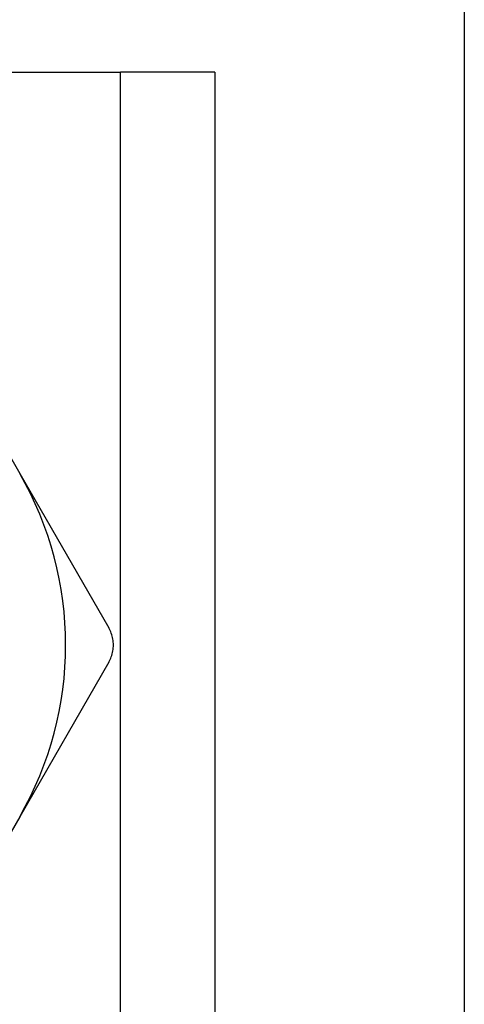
# Model space of a CAD drawing. Header units: inches. Extents: x 2.8 to 80.3, y 4.6 to 43.1.
# Tile 63 of 83: x 17.404 to 17.658, y 31.03 to 31.591. Entities that reach past the tile are written whole.
import ezdxf

# ---------------------------------------------------------------- set-up
doc = ezdxf.new("R2010")
doc.units = ezdxf.units.IN
doc.header["$MEASUREMENT"] = 0
doc.layers.add('Visible Edges(ANSI)', color=7, linetype='Continuous', lineweight=25)
doc.layers.add('Visible Tangent Edges(ANSI)', color=7, linetype='Continuous', lineweight=25)

msp = doc.modelspace()

# ---------------------------------------------------------------- linework, layer by layer
at = {"layer": 'Visible Edges(ANSI)'}
for p, q in [((17.65761, 31.68089), (17.65761, 14.05589)), ((17.00696, 31.5613), (17.46126, 31.5613)), ((17.51511, 31.5613), (17.46126, 31.5613)), ((17.51511, 31.5613), (17.51511, 14.17547)), ((17.35287, 31.42055), (17.40373, 31.33246)), ((17.40373, 31.33246), (17.45459, 31.24437)), ((17.45459, 31.22469), (17.40373, 31.1366)), ((17.40373, 31.1366), (17.35287, 31.04851))]:
    msp.add_line(p, q, dxfattribs=at)
at = {"layer": 'Visible Edges(ANSI)', "flags": 128}
msp.add_lwpolyline([(17.45459, 31.22469), (17.455, 31.22544), (17.45538, 31.22621), (17.45573, 31.22699), (17.45604, 31.2278), (17.45632, 31.22862), (17.45656, 31.22945), (17.45676, 31.23029), (17.45693, 31.23114), (17.45706, 31.23199), (17.45715, 31.23284), (17.45721, 31.23369), (17.45723, 31.23453), (17.45721, 31.23537), (17.45715, 31.23622), (17.45706, 31.23707), (17.45693, 31.23792), (17.45676, 31.23877), (17.45656, 31.23961), (17.45632, 31.24044), (17.45604, 31.24126), (17.45573, 31.24206), (17.45538, 31.24285), (17.455, 31.24362), (17.45459, 31.24437)], dxfattribs=at)
at = {"layer": 'Visible Edges(ANSI)'}
msp.add_arc((17.23411, 31.23453), 0.19587, 330, 30, dxfattribs=at)
at = {"layer": 'Visible Tangent Edges(ANSI)'}
msp.add_line((17.46126, 14.17547), (17.46126, 31.5613), dxfattribs=at)

doc.saveas('drawing.dxf')
